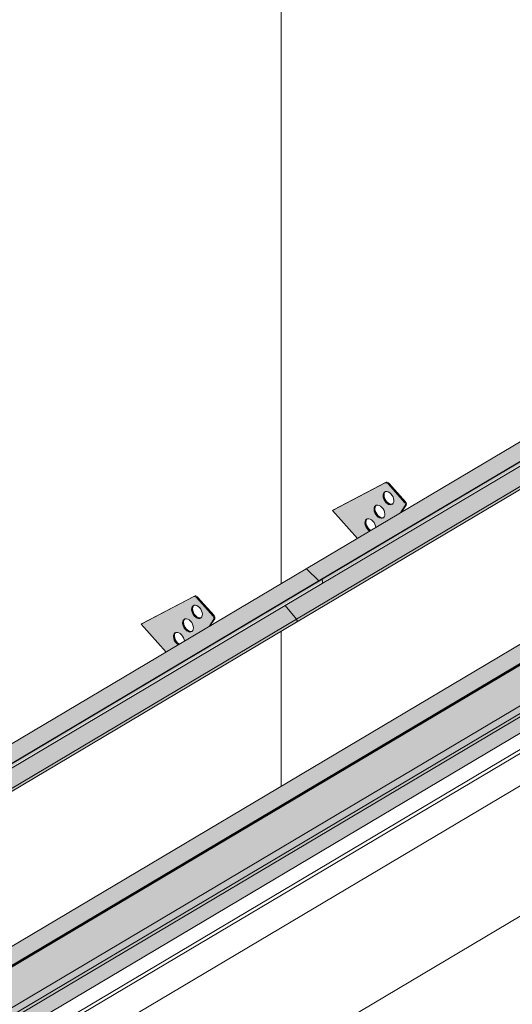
# Model space of a CAD drawing. Header units: centimetres. Extents: x 376 to 4434, y -323 to 48730.
# Tile 41 of 45: x 4045 to 4147, y 48153 to 48357. Entities that reach past the tile are written whole.
import ezdxf

# ---------------------------------------------------------------- set-up
doc = ezdxf.new("R2010")
doc.units = ezdxf.units.CM
for name, color, linetype, lineweight in [('A-GENM', 7, 'Continuous', 5), ('A-ROOF', 7, 'Continuous', 5), ('A-ROOF-OTLN', 7, 'Continuous', 5), ('A-ROOF-PATT', 7, 'Continuous', 50), ('A-WALL-PATT', 7, 'Continuous', 35)]:
    doc.layers.add(name, color=color, linetype=linetype, lineweight=lineweight)

# ---------------------------------------------------------------- blocks, each defined once
blk = doc.blocks.new('Construction_Roof-Accessories_Lindab_KOTEGL - Construction_Roof-Accessories_Lindab_KOTEGL-V14-_3D_ Kopia 1')
at = {"layer": 'A-GENM', "true_color": 0x383e42}
h = blk.add_hatch(color=250, dxfattribs=at)
h.paths.add_polyline_path([(-6634.87, 48226.35), (-6632.42, 48227.91), (-6632.93, 48228.46), (-6633.24, 48229.16), (-6633.24, 48229.88), (-6632.99, 48230.29), (-6632.49, 48230.41), (-6631.91, 48230.16), (-6631.39, 48229.59), (-6631.07, 48228.76), (-6630.97, 48228.66), (-6625.88, 48231.68), (-6624.95, 48233.24), (-6625.06, 48233.77), (-6628.49, 48237.61), (-6629.1, 48237.82), (-6640.01, 48232.1), (-6637.24, 48229)])
h.paths.add_polyline_path([(-6629.96, 48230.48), (-6630.55, 48230.73), (-6631.11, 48231.38), (-6631.39, 48232.13), (-6631.39, 48232.65), (-6631.09, 48233.12), (-6630.62, 48233.23), (-6630.04, 48232.98), (-6629.52, 48232.43), (-6629.2, 48231.58), (-6629.2, 48231.06), (-6629.47, 48230.6), (-6629.88, 48230.49)])
h.paths.add_polyline_path([(-6628.09, 48233.3), (-6628.67, 48233.54), (-6629.18, 48234.09), (-6629.51, 48234.94), (-6629.51, 48235.47), (-6629.24, 48235.92), (-6628.75, 48236.04), (-6628.16, 48235.8), (-6627.65, 48235.25), (-6627.32, 48234.4), (-6627.34, 48233.82), (-6627.6, 48233.42), (-6627.82, 48233.31)])
for points in [[(-6625.06, 48233.77), (-6624.86, 48233.88), (-6628.29, 48237.73), (-6628.49, 48237.61), (-6625.34, 48234.08)], [(-6628.95, 48233.79), (-6628.8, 48233.97), (-6629.18, 48234.59), (-6629.34, 48235.27), (-6629.41, 48235.53), (-6629.51, 48235.47), (-6629.49, 48234.8), (-6629.1, 48233.98), (-6628.95, 48233.8)], [(-6628.38, 48233.38), (-6628.27, 48233.54), (-6628.75, 48233.91), (-6628.95, 48233.79), (-6628.47, 48233.43)], [(-6630.82, 48230.97), (-6630.68, 48231.16), (-6631.06, 48231.78), (-6631.22, 48232.45), (-6631.28, 48232.71), (-6631.39, 48232.65), (-6631.37, 48231.98), (-6631.05, 48231.26), (-6630.86, 48231.02)], [(-6625.88, 48231.68), (-6625.68, 48231.79), (-6624.92, 48233.12)], [(-6632.69, 48228.15), (-6632.49, 48228.27), (-6632.95, 48229), (-6633.09, 48229.63), (-6633.16, 48229.89), (-6633.26, 48229.83), (-6633.24, 48229.16), (-6632.92, 48228.44), (-6632.73, 48228.2)], [(-6630.25, 48230.56), (-6630.11, 48230.71), (-6630.62, 48231.09), (-6630.82, 48230.97), (-6630.33, 48230.6)], [(-6632.33, 48227.86), (-6632.22, 48228.03), (-6632.49, 48228.27), (-6632.69, 48228.15), (-6632.42, 48227.91)]]:
    blk.add_hatch(color=250, dxfattribs=at).paths.add_polyline_path(points)
at = {"layer": 'A-GENM', "color": 250, "true_color": 0x2a2a2a}
for p, q in [((-6629.1, 48237.82), (-6640.01, 48232.1)), ((-6639.81, 48232.22), (-6628.9, 48237.94)), ((-6625.06, 48233.77), (-6628.49, 48237.61)), ((-6628.29, 48237.73), (-6624.86, 48233.88)), ((-6639.81, 48232.22), (-6640.01, 48232.1)), ((-6640.01, 48232.1), (-6634.83, 48226.3)), ((-6625.91, 48231.63), (-6624.92, 48233.12)), ((-6624.73, 48233.24), (-6625.72, 48231.75))]:
    blk.add_line(p, q, dxfattribs=at)
for points in [[(-6628.49, 48237.61, 0), (-6628.61, 48237.72, 0), (-6628.74, 48237.8, 0), (-6628.87, 48237.85, 0), (-6628.99, 48237.86, 0), (-6629.1, 48237.82, 0)], [(-6628.9, 48237.94, 0), (-6628.79, 48237.97, 0), (-6628.67, 48237.97, 0), (-6628.54, 48237.92, 0), (-6628.41, 48237.84, 0), (-6628.29, 48237.73, 0)], [(-6628.95, 48233.79, 0), (-6629.18, 48234.09, 0), (-6629.37, 48234.44, 0), (-6629.49, 48234.8, 0), (-6629.54, 48235.15, 0), (-6629.51, 48235.47, 0), (-6629.41, 48235.73, 0), (-6629.24, 48235.92, 0), (-6629.01, 48236.03, 0), (-6628.75, 48236.04, 0), (-6628.46, 48235.97, 0), (-6628.16, 48235.8, 0), (-6627.89, 48235.55, 0)], [(-6629.08, 48236.01, 0), (-6629.21, 48235.85, 0), (-6629.31, 48235.58, 0), (-6629.34, 48235.27, 0), (-6629.29, 48234.91, 0), (-6629.17, 48234.55, 0), (-6628.99, 48234.21, 0), (-6628.75, 48233.91, 0)], [(-6627.89, 48235.55, 0), (-6627.65, 48235.25, 0), (-6627.46, 48234.9, 0), (-6627.34, 48234.55, 0), (-6627.29, 48234.19, 0), (-6627.32, 48233.88, 0), (-6627.43, 48233.61, 0), (-6627.6, 48233.42, 0), (-6627.82, 48233.31, 0), (-6628.09, 48233.3, 0), (-6628.38, 48233.38, 0), (-6628.67, 48233.54, 0), (-6628.95, 48233.79, 0)], [(-6628.75, 48233.91, 0), (-6628.47, 48233.66, 0), (-6628.18, 48233.49, 0), (-6627.89, 48233.42, 0), (-6627.62, 48233.43, 0)], [(-6624.92, 48233.12, 0), (-6624.89, 48233.21, 0), (-6624.87, 48233.31, 0), (-6624.89, 48233.43, 0), (-6624.92, 48233.55, 0), (-6624.98, 48233.66, 0), (-6625.06, 48233.77, 0)], [(-6624.86, 48233.88, 0), (-6624.79, 48233.78, 0), (-6624.73, 48233.66, 0), (-6624.69, 48233.54, 0), (-6624.68, 48233.43, 0), (-6624.69, 48233.32, 0), (-6624.73, 48233.24, 0)], [(-6630.82, 48230.97, 0), (-6631.06, 48231.28, 0), (-6631.25, 48231.62, 0), (-6631.37, 48231.98, 0), (-6631.41, 48232.33, 0), (-6631.39, 48232.65, 0), (-6631.28, 48232.92, 0), (-6631.11, 48233.11, 0), (-6630.89, 48233.21, 0), (-6630.62, 48233.23, 0), (-6630.33, 48233.15, 0), (-6630.04, 48232.98, 0), (-6629.76, 48232.74, 0)], [(-6630.96, 48233.19, 0), (-6631.08, 48233.03, 0), (-6631.19, 48232.77, 0), (-6631.22, 48232.45, 0), (-6631.17, 48232.1, 0), (-6631.05, 48231.74, 0), (-6630.86, 48231.4, 0), (-6630.62, 48231.09, 0)], [(-6629.76, 48232.74, 0), (-6629.52, 48232.43, 0), (-6629.34, 48232.09, 0), (-6629.22, 48231.73, 0), (-6629.17, 48231.38, 0), (-6629.2, 48231.06, 0), (-6629.3, 48230.79, 0), (-6629.47, 48230.6, 0), (-6629.7, 48230.5, 0), (-6629.96, 48230.48, 0), (-6630.25, 48230.56, 0), (-6630.55, 48230.73, 0), (-6630.82, 48230.97, 0)], [(-6632.69, 48228.15, 0), (-6632.93, 48228.46, 0), (-6633.12, 48228.8, 0), (-6633.24, 48229.16, 0), (-6633.29, 48229.51, 0), (-6633.26, 48229.83, 0), (-6633.16, 48230.1, 0), (-6632.99, 48230.29, 0), (-6632.76, 48230.39, 0), (-6632.49, 48230.41, 0), (-6632.2, 48230.33, 0), (-6631.91, 48230.16, 0), (-6631.64, 48229.92, 0)], [(-6632.83, 48230.37, 0), (-6632.96, 48230.21, 0), (-6633.06, 48229.95, 0), (-6633.09, 48229.63, 0), (-6633.04, 48229.28, 0), (-6632.92, 48228.92, 0), (-6632.73, 48228.58, 0), (-6632.49, 48228.27, 0)], [(-6631.64, 48229.92, 0), (-6631.4, 48229.61, 0), (-6631.21, 48229.27, 0), (-6631.09, 48228.91, 0), (-6631.04, 48228.59, 0)], [(-6630.62, 48231.09, 0), (-6630.35, 48230.85, 0), (-6630.05, 48230.68, 0), (-6629.77, 48230.6, 0), (-6629.5, 48230.61, 0)], [(-6632.3, 48227.83, 0), (-6632.42, 48227.91, 0), (-6632.69, 48228.15, 0)], [(-6632.49, 48228.27, 0), (-6632.22, 48228.03, 0), (-6632.1, 48227.95, 0)]]:
    blk.add_polyline3d(points, dxfattribs=at)
blk = doc.blocks.new('Construction_Roof-Accessories_Lindab_SNO_KOTEGL - Construction_Roof-Accessories_Lindab_SNO-V15-_3D_ Kopia 1')
at = {"layer": 'A-GENM', "true_color": 0x383e42}
for points in [[(-6722.37, 48170.36), (-6603.15, 48241.08), (-6605.59, 48243.53), (-6724.81, 48172.81), (-6722.71, 48170.69)], [(-6721.58, 48170.08), (-6602.37, 48240.91), (-6602.46, 48241.42), (-6721.68, 48170.69), (-6721.59, 48170.18)], [(-6721.66, 48169.79), (-6602.35, 48240.66), (-6602.35, 48240.8), (-6721.57, 48169.96), (-6721.61, 48169.84)], [(-6726.99, 48162.39), (-6607.77, 48233.12), (-6610.08, 48235.98), (-6729.3, 48165.26), (-6727.44, 48162.95)], [(-6726.95, 48161.83), (-6607.64, 48232.7), (-6607.71, 48233.03), (-6607.79, 48233.11), (-6726.93, 48162.31), (-6726.88, 48161.92), (-6726.93, 48161.84)], [(-6724.81, 48172.81), (-6633.54, 48227.14), (-6724.85, 48172.85), (-6724.84, 48172.84)]]:
    blk.add_hatch(color=250, dxfattribs=at).paths.add_polyline_path(points)
at = {"layer": 'A-GENM', "color": 250, "true_color": 0x2a2a2a}
for p, q in [((-6605.79, 48243.59), (-6725.01, 48172.87)), ((-6605.59, 48243.53), (-6603.15, 48241.08)), ((-6721.77, 48170.71), (-6602.55, 48241.44)), ((-6721.68, 48170.69), (-6602.46, 48241.42)), ((-6721.67, 48169.78), (-6602.45, 48240.51)), ((-6602.55, 48241.44), (-6602.46, 48241.42)), ((-6602.46, 48241.42), (-6602.35, 48240.8)), ((-6610.09, 48236), (-6607.77, 48233.12)), ((-6726.99, 48162.39), (-6607.77, 48233.12)), ((-6726.96, 48161.82), (-6607.74, 48232.55)), ((-6722.37, 48170.36), (-6724.81, 48172.81)), ((-6721.68, 48170.69), (-6721.77, 48170.71)), ((-6721.58, 48170.08), (-6721.68, 48170.69)), ((-6726.99, 48162.39), (-6729.31, 48165.27))]:
    blk.add_line(p, q, dxfattribs=at)
for points in [[(-6605.8, 48243.59, 0), (-6605.76, 48243.61, 0), (-6605.72, 48243.61, 0), (-6605.68, 48243.6, 0), (-6605.63, 48243.57, 0), (-6605.59, 48243.53, 0)], [(-6602.35, 48240.8, 0), (-6602.35, 48240.71, 0), (-6602.36, 48240.63, 0), (-6602.39, 48240.56, 0), (-6602.44, 48240.51, 0), (-6602.45, 48240.51, 0)], [(-6607.77, 48233.12, 0), (-6607.71, 48233.03, 0), (-6607.67, 48232.94, 0), (-6607.64, 48232.84, 0), (-6607.64, 48232.75, 0), (-6607.65, 48232.67, 0), (-6607.68, 48232.6, 0), (-6607.73, 48232.55, 0), (-6607.74, 48232.55, 0)], [(-6724.81, 48172.81, 0), (-6724.85, 48172.85, 0), (-6724.9, 48172.87, 0), (-6724.94, 48172.89, 0), (-6724.99, 48172.88, 0), (-6725.02, 48172.87, 0)], [(-6721.67, 48169.78, 0), (-6721.66, 48169.79, 0), (-6721.61, 48169.84, 0), (-6721.58, 48169.91, 0), (-6721.57, 48169.99, 0), (-6721.58, 48170.08, 0)], [(-6726.96, 48161.82, 0), (-6726.95, 48161.83, 0), (-6726.9, 48161.88, 0), (-6726.87, 48161.95, 0), (-6726.86, 48162.03, 0), (-6726.87, 48162.12, 0), (-6726.89, 48162.22, 0), (-6726.93, 48162.31, 0), (-6726.99, 48162.39, 0)]]:
    blk.add_polyline3d(points, dxfattribs=at)
blk = doc.blocks.new('Construction_Roof-Accessories_Lindab_KOTEGL - Construction_Roof-Accessories_Lindab_KOTEGL-V16-_3D_ Kopia 1')
at = {"layer": 'A-GENM', "true_color": 0x383e42}
h = blk.add_hatch(color=250, dxfattribs=at)
h.paths.add_polyline_path([(-6595.13, 48249.92), (-6592.68, 48251.48), (-6593.24, 48252.13), (-6593.5, 48252.74), (-6593.49, 48253.47), (-6593.24, 48253.86), (-6592.75, 48253.98), (-6592.17, 48253.74), (-6591.66, 48253.19), (-6591.33, 48252.34), (-6591.23, 48252.23), (-6586.14, 48255.25), (-6585.21, 48256.81), (-6585.32, 48257.34), (-6588.75, 48261.18), (-6589.36, 48261.4), (-6600.27, 48255.68), (-6597.64, 48252.74)])
h.paths.add_polyline_path([(-6590.22, 48254.06), (-6590.8, 48254.3), (-6591.37, 48254.95), (-6591.65, 48255.7), (-6591.65, 48256.23), (-6591.35, 48256.69), (-6590.88, 48256.8), (-6590.3, 48256.56), (-6589.78, 48256.01), (-6589.46, 48255.16), (-6589.46, 48254.63), (-6589.73, 48254.18), (-6590.14, 48254.06)])
h.paths.add_polyline_path([(-6588.35, 48256.87), (-6588.93, 48257.12), (-6589.48, 48257.73), (-6589.77, 48258.52), (-6589.77, 48259.04), (-6589.5, 48259.5), (-6589.01, 48259.62), (-6588.42, 48259.37), (-6587.91, 48258.82), (-6587.58, 48257.97), (-6587.6, 48257.4), (-6587.86, 48256.99), (-6588.08, 48256.89)])
for points in [[(-6585.32, 48257.34), (-6585.12, 48257.46), (-6588.55, 48261.3), (-6588.75, 48261.18), (-6585.71, 48257.78)], [(-6589.21, 48257.36), (-6589.06, 48257.55), (-6589.48, 48258.26), (-6589.6, 48258.84), (-6589.67, 48259.1), (-6589.77, 48259.04), (-6589.75, 48258.37), (-6589.36, 48257.56), (-6589.3, 48257.48)], [(-6591.08, 48254.55), (-6590.94, 48254.73), (-6591.32, 48255.35), (-6591.48, 48256.02), (-6591.54, 48256.29), (-6591.65, 48256.23), (-6591.63, 48255.56), (-6591.31, 48254.84), (-6591.12, 48254.6)], [(-6588.64, 48256.95), (-6588.53, 48257.12), (-6589.01, 48257.48), (-6589.18, 48257.34), (-6588.73, 48257)], [(-6590.51, 48254.14), (-6590.37, 48254.28), (-6590.88, 48254.66), (-6591.08, 48254.55), (-6590.59, 48254.18)], [(-6586.14, 48255.25), (-6585.94, 48255.37), (-6585.71, 48255.9)], [(-6592.95, 48251.73), (-6592.75, 48251.85), (-6593.19, 48252.53), (-6593.35, 48253.2), (-6593.42, 48253.47), (-6593.52, 48253.41), (-6593.5, 48252.74), (-6593.18, 48252.02), (-6592.99, 48251.78)], [(-6592.58, 48251.43), (-6592.48, 48251.6), (-6592.75, 48251.85), (-6592.95, 48251.73), (-6592.68, 48251.48)]]:
    blk.add_hatch(color=250, dxfattribs=at).paths.add_polyline_path(points)
at = {"layer": 'A-GENM', "color": 250, "true_color": 0x2a2a2a}
for p, q in [((-6589.36, 48261.4), (-6600.27, 48255.68)), ((-6600.07, 48255.79), (-6589.16, 48261.52)), ((-6585.32, 48257.34), (-6588.75, 48261.18)), ((-6588.55, 48261.3), (-6585.12, 48257.46)), ((-6586.18, 48255.19), (-6585.18, 48256.69)), ((-6584.99, 48256.81), (-6585.98, 48255.31)), ((-6600.07, 48255.79), (-6600.27, 48255.68)), ((-6600.27, 48255.68), (-6595.09, 48249.87))]:
    blk.add_line(p, q, dxfattribs=at)
for points in [[(-6588.75, 48261.18, 0), (-6588.87, 48261.29, 0), (-6589, 48261.38, 0), (-6589.13, 48261.42, 0), (-6589.25, 48261.43, 0), (-6589.36, 48261.4, 0)], [(-6589.16, 48261.52, 0), (-6589.05, 48261.55, 0), (-6588.93, 48261.54, 0), (-6588.8, 48261.49, 0), (-6588.67, 48261.41, 0), (-6588.55, 48261.3, 0)], [(-6589.21, 48257.36, 0), (-6589.44, 48257.67, 0), (-6589.63, 48258.01, 0), (-6589.75, 48258.37, 0), (-6589.8, 48258.72, 0), (-6589.77, 48259.04, 0), (-6589.67, 48259.31, 0), (-6589.5, 48259.5, 0), (-6589.27, 48259.6, 0), (-6589.01, 48259.62, 0), (-6588.72, 48259.54, 0), (-6588.42, 48259.37, 0), (-6588.15, 48259.13, 0)], [(-6589.42, 48259.49, 0), (-6589.47, 48259.42, 0), (-6589.57, 48259.16, 0), (-6589.6, 48258.84, 0), (-6589.55, 48258.49, 0), (-6589.43, 48258.13, 0), (-6589.25, 48257.78, 0), (-6589.01, 48257.48, 0)], [(-6588.15, 48259.13, 0), (-6587.91, 48258.82, 0), (-6587.72, 48258.48, 0), (-6587.6, 48258.12, 0), (-6587.55, 48257.77, 0), (-6587.58, 48257.45, 0), (-6587.69, 48257.18, 0), (-6587.86, 48256.99, 0), (-6588.08, 48256.89, 0), (-6588.35, 48256.87, 0), (-6588.64, 48256.95, 0), (-6588.93, 48257.12, 0), (-6589.21, 48257.36, 0)], [(-6591.08, 48254.55, 0), (-6591.32, 48254.85, 0), (-6591.5, 48255.2, 0), (-6591.63, 48255.56, 0), (-6591.67, 48255.91, 0), (-6591.65, 48256.23, 0), (-6591.54, 48256.49, 0), (-6591.37, 48256.68, 0), (-6591.15, 48256.79, 0), (-6590.88, 48256.8, 0), (-6590.59, 48256.72, 0), (-6590.3, 48256.56, 0), (-6590.02, 48256.31, 0)], [(-6591.22, 48256.77, 0), (-6591.34, 48256.61, 0), (-6591.45, 48256.34, 0), (-6591.48, 48256.02, 0), (-6591.43, 48255.67, 0), (-6591.31, 48255.31, 0), (-6591.12, 48254.97, 0), (-6590.88, 48254.66, 0)], [(-6590.02, 48256.31, 0), (-6589.78, 48256.01, 0), (-6589.6, 48255.66, 0), (-6589.48, 48255.3, 0), (-6589.43, 48254.95, 0), (-6589.46, 48254.63, 0), (-6589.56, 48254.37, 0), (-6589.73, 48254.18, 0), (-6589.96, 48254.07, 0), (-6590.22, 48254.06, 0), (-6590.51, 48254.14, 0), (-6590.8, 48254.3, 0), (-6591.08, 48254.55, 0)], [(-6589.01, 48257.48, 0), (-6588.73, 48257.24, 0), (-6588.44, 48257.07, 0), (-6588.15, 48256.99, 0), (-6587.88, 48257, 0)], [(-6585.18, 48256.69, 0), (-6585.15, 48256.78, 0), (-6585.13, 48256.88, 0), (-6585.15, 48257, 0), (-6585.18, 48257.12, 0), (-6585.24, 48257.24, 0), (-6585.32, 48257.34, 0)], [(-6585.12, 48257.46, 0), (-6585.04, 48257.35, 0), (-6584.99, 48257.24, 0), (-6584.95, 48257.12, 0), (-6584.94, 48257, 0), (-6584.95, 48256.9, 0), (-6584.99, 48256.81, 0)], [(-6592.95, 48251.73, 0), (-6593.19, 48252.03, 0), (-6593.38, 48252.38, 0), (-6593.5, 48252.74, 0), (-6593.55, 48253.09, 0), (-6593.52, 48253.41, 0), (-6593.42, 48253.67, 0), (-6593.24, 48253.86, 0), (-6593.02, 48253.97, 0), (-6592.75, 48253.98, 0), (-6592.46, 48253.9, 0), (-6592.17, 48253.74, 0), (-6591.9, 48253.49, 0)], [(-6593.09, 48253.95, 0), (-6593.22, 48253.79, 0), (-6593.32, 48253.52, 0), (-6593.35, 48253.2, 0), (-6593.3, 48252.85, 0), (-6593.18, 48252.49, 0), (-6592.99, 48252.15, 0), (-6592.75, 48251.85, 0)], [(-6590.88, 48254.66, 0), (-6590.61, 48254.42, 0), (-6590.31, 48254.25, 0), (-6590.02, 48254.17, 0), (-6589.76, 48254.19, 0)], [(-6592.75, 48251.85, 0), (-6592.48, 48251.6, 0), (-6592.36, 48251.52, 0)], [(-6591.9, 48253.49, 0), (-6591.66, 48253.19, 0), (-6591.47, 48252.84, 0), (-6591.35, 48252.48, 0), (-6591.3, 48252.16, 0)], [(-6592.56, 48251.4, 0), (-6592.68, 48251.48, 0), (-6592.95, 48251.73, 0)]]:
    blk.add_polyline3d(points, dxfattribs=at)
blk = doc.blocks.new('Construction_Roof-Accessories_Lindab_SNO_KOTEGL - Construction_Roof-Accessories_Lindab_SNO-V18-_3D_ Kopia 1')
at = {"layer": 'A-GENM', "true_color": 0x383e42}
for points in [[(-6603.15, 48241.08), (-6483.93, 48311.8), (-6486.37, 48314.26), (-6605.59, 48243.53), (-6603.49, 48241.42)], [(-6602.35, 48240.8), (-6483.15, 48311.63), (-6483.24, 48312.14), (-6602.46, 48241.42), (-6602.37, 48240.91)], [(-6602.44, 48240.51), (-6483.13, 48311.38), (-6483.13, 48311.52), (-6602.35, 48240.68), (-6602.39, 48240.56)], [(-6607.77, 48233.12), (-6488.55, 48303.84), (-6490.86, 48306.7), (-6610.08, 48235.98), (-6608.55, 48234.08)], [(-6607.73, 48232.55), (-6488.42, 48303.42), (-6488.49, 48303.75), (-6488.57, 48303.83), (-6607.71, 48233.03), (-6607.66, 48232.65), (-6607.71, 48232.57)], [(-6605.59, 48243.53), (-6510.57, 48300.08), (-6605.63, 48243.57), (-6605.62, 48243.56)]]:
    blk.add_hatch(color=250, dxfattribs=at).paths.add_polyline_path(points)
at = {"layer": 'A-GENM', "color": 250, "true_color": 0x2a2a2a}
for p, q in [((-6486.57, 48314.32), (-6605.79, 48243.59)), ((-6486.37, 48314.26), (-6483.93, 48311.8)), ((-6602.55, 48241.44), (-6483.33, 48312.16)), ((-6602.46, 48241.42), (-6483.24, 48312.14)), ((-6602.45, 48240.51), (-6483.23, 48311.23)), ((-6483.33, 48312.16), (-6483.24, 48312.14)), ((-6483.24, 48312.14), (-6483.13, 48311.52)), ((-6490.87, 48306.72), (-6488.55, 48303.84)), ((-6607.77, 48233.12), (-6488.55, 48303.84)), ((-6607.74, 48232.55), (-6488.52, 48303.27)), ((-6603.15, 48241.08), (-6605.59, 48243.53)), ((-6602.46, 48241.42), (-6602.55, 48241.44)), ((-6602.35, 48240.8), (-6602.46, 48241.42)), ((-6607.77, 48233.12), (-6610.09, 48236))]:
    blk.add_line(p, q, dxfattribs=at)
for points in [[(-6486.58, 48314.31, 0), (-6486.54, 48314.33, 0), (-6486.5, 48314.33, 0), (-6486.46, 48314.32, 0), (-6486.41, 48314.29, 0), (-6486.37, 48314.26, 0)], [(-6483.13, 48311.52, 0), (-6483.13, 48311.43, 0), (-6483.14, 48311.35, 0), (-6483.17, 48311.28, 0), (-6483.22, 48311.23, 0), (-6483.23, 48311.23, 0)], [(-6488.55, 48303.84, 0), (-6488.49, 48303.75, 0), (-6488.45, 48303.66, 0), (-6488.42, 48303.56, 0), (-6488.42, 48303.47, 0), (-6488.43, 48303.39, 0), (-6488.46, 48303.32, 0), (-6488.5, 48303.28, 0), (-6488.52, 48303.27, 0)], [(-6605.59, 48243.53, 0), (-6605.63, 48243.57, 0), (-6605.68, 48243.6, 0), (-6605.72, 48243.61, 0), (-6605.76, 48243.61, 0), (-6605.8, 48243.59, 0)], [(-6602.45, 48240.51, 0), (-6602.44, 48240.51, 0), (-6602.39, 48240.56, 0), (-6602.36, 48240.63, 0), (-6602.35, 48240.71, 0), (-6602.35, 48240.8, 0)], [(-6607.74, 48232.55, 0), (-6607.73, 48232.55, 0), (-6607.68, 48232.6, 0), (-6607.65, 48232.67, 0), (-6607.64, 48232.75, 0), (-6607.64, 48232.84, 0), (-6607.67, 48232.94, 0), (-6607.71, 48233.03, 0), (-6607.77, 48233.12, 0)]]:
    blk.add_polyline3d(points, dxfattribs=at)

msp = doc.modelspace()

# ---------------------------------------------------------------- hatches: boundary and pattern name
at = {"layer": 'A-ROOF-OTLN', "true_color": 0x383e42}
h = msp.add_hatch(color=250, dxfattribs=at)
h.paths.add_polyline_path([(3629.69, 47915.77), (4357.83, 48347.76), (4357.77, 48347.83), (3629.54, 47915.84)])
h.paths.add_polyline_path([(4359.05, 48348.43), (4363.41, 48351.06), (4363.23, 48351.07), (4358.91, 48348.51)])
h.paths.add_polyline_path([(4365.45, 48352.23), (4380.8, 48361.34), (4380.65, 48361.41), (4365.28, 48352.29), (4365.44, 48352.23)])
h = msp.add_hatch(color=250, dxfattribs=at)
h.paths.add_polyline_path([(3634.3, 47908.5), (3635.18, 47908.62), (3635.96, 47909.13), (3636.41, 47909.82), (3636.65, 47910.67), (3636.75, 47911.23), (3636.87, 47911.28), (3636.97, 47911.42), (3637.1, 47911.63), (3637.1, 47911.73), (3649.44, 47919.16), (3648.91, 47920.02), (3648.67, 47921.68), (3648.78, 47924.16), (3649.37, 47924.92), (3650.07, 47925.42), (3651.02, 47925.83), (3652.48, 47926.14), (3653.37, 47926.23), (3655.38, 47926.05), (3656.53, 47925.74), (3657.11, 47925.5), (3657.89, 47925.01), (3658.54, 47924.45), (4360.42, 48340.91), (4360.34, 48340.95), (4359.26, 48341.71), (4358.4, 48343.04), (4357.95, 48344.67), (4357.81, 48345.86), (4357.83, 48347.71), (3629.69, 47915.77), (3629.54, 47914.48), (3629.57, 47913.82), (3629.85, 47912.7), (3630.35, 47911.58), (3631.03, 47910.55), (3631.88, 47909.66), (3632.96, 47908.92), (3633.43, 47908.69), (3633.94, 47908.58)])
h.paths.add_polyline_path([(3652.97, 47921.14), (3655.63, 47922.83), (3652.14, 47924.21), (3651.53, 47924.27), (3651.01, 47924.45), (3650, 47924.16), (3649.37, 47923.47), (3649.14, 47922.78), (3649.76, 47922.17), (3650.71, 47921.65), (3652.04, 47921.27), (3652.93, 47921.14)])
h.paths.add_polyline_path([(4367.56, 48345.04), (4383.66, 48354.7), (4382.47, 48355.75), (4382.04, 48356.24), (4381.4, 48357.24), (4380.8, 48358.88), (4380.68, 48359.4), (4380.68, 48360.68), (4380.68, 48361.26), (4365.45, 48352.23), (4366.22, 48351.87), (4367, 48351.28), (4367.36, 48350.81), (4367.56, 48350.26), (4367.56, 48345.15)])
h.paths.add_polyline_path([(4362.87, 48347.59), (4363.91, 48347.72), (4363.53, 48348.51), (4363.28, 48349.1), (4363.2, 48350.1), (4363.41, 48351.01), (4359.05, 48348.43), (4359.81, 48348.07), (4361.04, 48347.74), (4362.15, 48347.62), (4362.83, 48347.6)])
msp.add_hatch(color=250, dxfattribs=at).paths.add_polyline_path([(3637.6, 47910.41), (4388.85, 48356.18), (4388.8, 48356.65), (4388.48, 48357.07), (4388.08, 48357.2), (4387.4, 48356.81), (3637.1, 47911.63), (3637.49, 47911.39), (3637.74, 47910.92), (3637.68, 47910.49), (3637.64, 47910.45)])
h = msp.add_hatch(color=250, dxfattribs=at)
h.paths.add_polyline_path([(3635.88, 47908.76), (3653.35, 47919.12), (3654.32, 47919.99), (3654.55, 47920.46), (3637.74, 47910.61), (3637.68, 47910.69), (3637.33, 47910.54), (3637.33, 47910.63), (3637.74, 47910.92), (3637.46, 47911.42), (3637.33, 47911.45), (3636.86, 47911.17), (3636.59, 47909.81), (3636.21, 47909.13), (3636.03, 47908.92)])
h.paths.add_polyline_path([(3656.36, 47921.54), (3657.41, 47922.06), (3657.14, 47922), (3656.43, 47921.58)])
h.paths.add_polyline_path([(3658.65, 47922.27), (4387.13, 48354.48), (4387.53, 48354.93), (4387.71, 48355.38), (3658.6, 47922.87), (3658.65, 47922.38)])
at = {"layer": 'A-ROOF-PATT', "lineweight": 5}
h = msp.add_hatch(dxfattribs=at)
h.set_pattern_fill('FP_22', color=256, style=0, pattern_type=2)
h.set_pattern_definition([(90, (-7583.53, 41453.13), (-111.262, 27.33), [])])
h.paths.add_polyline_path([(3628.93, 47919.62), (4373.35, 48361.34), (4062.65, 48709.25), (3318.16, 48267.62), (3625.62, 47923.33)])
h.paths.add_polyline_path([(3625.41, 47949.66), (3625.41, 47949.8), (3625.25, 47949.74), (3624.77, 47949.79), (3625.3, 47950.18), (3622.73, 47953.55), (3622.77, 47953.84), (3627.39, 47960.59), (3627.55, 47960.83), (3638.01, 47967.03), (3632.87, 47972.79), (3634.76, 47973.79), (3643.86, 47978.48), (3644.42, 47978.32), (3644.58, 47978.41), (3647.95, 47974.53), (3647.81, 47974.45), (3647.95, 47973.81), (3648.07, 47973.8), (3647.19, 47972.48), (3717.49, 48014.18), (3712.35, 48019.94), (3714.42, 48021.03), (3723.34, 48025.63), (3723.9, 48025.46), (3724.06, 48025.56), (3727.43, 48021.68), (3727.3, 48021.6), (3727.43, 48020.95), (3727.55, 48020.95), (3726.67, 48019.63), (3757.23, 48037.75), (3752.09, 48043.51), (3753.98, 48044.52), (3763.08, 48049.2), (3763.64, 48049.04), (3763.8, 48049.13), (3767.17, 48045.25), (3767.04, 48045.17), (3767.17, 48044.53), (3767.29, 48044.52), (3766.41, 48043.2), (3836.71, 48084.9), (3831.57, 48090.66), (3833.46, 48091.66), (3842.57, 48096.35), (3843.12, 48096.19), (3843.28, 48096.28), (3846.65, 48092.4), (3846.52, 48092.32), (3846.65, 48091.68), (3846.77, 48091.67), (3845.89, 48090.35), (3876.45, 48108.48), (3871.31, 48114.23), (3873.2, 48115.24), (3882.31, 48119.92), (3882.86, 48119.76), (3883.02, 48119.86), (3886.39, 48115.98), (3886.26, 48115.9), (3886.39, 48115.25), (3886.51, 48115.24), (3885.63, 48113.92), (3955.93, 48155.62), (3950.79, 48161.38), (3952.68, 48162.39), (3961.79, 48167.07), (3962.34, 48166.91), (3962.5, 48167), (3965.87, 48163.12), (3965.76, 48162.95), (3965.87, 48162.4), (3965.99, 48162.39), (3965.11, 48161.07), (3995.67, 48179.2), (3990.53, 48184.95), (3992.42, 48185.96), (4001.53, 48190.64), (4002.08, 48190.48), (4002.24, 48190.58), (4005.61, 48186.7), (4005.48, 48186.62), (4005.61, 48185.97), (4005.73, 48185.96), (4004.85, 48184.65), (4075.15, 48226.35), (4070.01, 48232.1), (4071.9, 48233.11), (4081.01, 48237.79), (4081.56, 48237.63), (4081.73, 48237.73), (4085.09, 48233.85), (4084.96, 48233.77), (4085.09, 48233.12), (4085.21, 48233.11), (4084.33, 48231.79), (4114.89, 48249.92), (4109.75, 48255.68), (4111.64, 48256.68), (4120.75, 48261.37), (4121.3, 48261.2), (4121.47, 48261.3), (4124.83, 48257.42), (4124.7, 48257.34), (4124.83, 48256.69), (4124.95, 48256.69), (4124.3, 48255.51), (4194.37, 48297.07), (4189.23, 48302.82), (4191.12, 48303.83), (4200.23, 48308.51), (4200.78, 48308.35), (4200.95, 48308.45), (4204.32, 48304.57), (4204.18, 48304.49), (4204.32, 48303.84), (4204.43, 48303.84), (4203.55, 48302.52), (4234.11, 48320.64), (4228.97, 48326.4), (4230.86, 48327.4), (4239.97, 48332.09), (4240.52, 48331.93), (4240.69, 48332.02), (4244.06, 48328.14), (4243.92, 48328.06), (4244.06, 48327.42), (4244.17, 48327.41), (4243.29, 48326.09), (4313.59, 48367.79), (4308.45, 48373.55), (4310.34, 48374.55), (4319.45, 48379.24), (4320, 48379.07), (4320.17, 48379.17), (4323.54, 48375.29), (4323.4, 48375.21), (4323.54, 48374.56), (4323.65, 48374.56), (4322.78, 48373.24), (4342.83, 48385.02), (4342.91, 48384.94), (4345.31, 48382.52), (4346, 48382.86), (4346.07, 48382.01), (4345.7, 48381.77), (4338.38, 48377.42), (4340.82, 48374.29), (4340.73, 48374), (3625.46, 47949.69)])
h.paths.add_polyline_path([(3640.75, 47968.66), (3641.83, 47969.3), (3641.67, 47969.95), (3641.13, 47970.7), (3640.67, 47971.02), (3640.12, 47971.08), (3639.72, 47970.78), (3639.76, 47970.6), (3639.82, 47970.63), (3639.86, 47969.89), (3640.18, 47969.21), (3640.66, 47968.71)])
h.paths.add_polyline_path([(3642.91, 47971.17), (3643.41, 47971.29), (3643.68, 47971.74), (3643.66, 47972.41), (3643.35, 47973.12), (3642.76, 47973.71), (3642.26, 47973.91), (3641.76, 47973.79), (3641.49, 47973.34), (3641.69, 47973.45), (3641.71, 47972.78), (3642.06, 47972.03), (3642.62, 47971.48), (3642.74, 47971.31), (3642.7, 47971.22), (3642.86, 47971.18)])
h.paths.add_polyline_path([(3644.79, 47973.98), (3645.28, 47974.1), (3645.55, 47974.56), (3645.53, 47975.23), (3645.23, 47975.93), (3644.71, 47976.48), (3644.13, 47976.73), (3643.64, 47976.61), (3643.36, 47976.15), (3643.55, 47976.15), (3643.58, 47975.6), (3643.95, 47974.82), (3644.5, 47974.29), (3644.7, 47974.18), (3644.5, 47974.06), (3644.73, 47974)])
h.paths.add_polyline_path([(3720.23, 48015.81), (3721.31, 48016.45), (3721.11, 48017.17), (3720.61, 48017.85), (3720.15, 48018.16), (3719.6, 48018.23), (3719.2, 48017.93), (3719.24, 48017.75), (3719.3, 48017.78), (3719.32, 48017.11), (3719.66, 48016.36), (3720.14, 48015.86)])
h.paths.add_polyline_path([(3722.39, 48018.32), (3722.89, 48018.44), (3723.16, 48018.89), (3723.14, 48019.56), (3722.83, 48020.27), (3722.32, 48020.82), (3721.74, 48021.06), (3721.24, 48020.94), (3720.97, 48020.48), (3721.17, 48020.6), (3721.19, 48019.93), (3721.54, 48019.18), (3722.1, 48018.63), (3722.22, 48018.46), (3722.18, 48018.37), (3722.34, 48018.33)])
h.paths.add_polyline_path([(3724.27, 48021.13), (3724.76, 48021.25), (3725.03, 48021.71), (3725.01, 48022.38), (3724.71, 48023.08), (3724.19, 48023.63), (3723.61, 48023.88), (3723.12, 48023.76), (3722.84, 48023.3), (3723.03, 48023.3), (3723.06, 48022.75), (3723.46, 48021.94), (3723.98, 48021.44), (3724.18, 48021.33), (3723.98, 48021.21), (3724.22, 48021.14)])
h.paths.add_polyline_path([(3759.97, 48039.38), (3761.05, 48040.02), (3760.89, 48040.68), (3760.35, 48041.43), (3759.89, 48041.74), (3759.34, 48041.8), (3758.94, 48041.5), (3758.98, 48041.32), (3759.04, 48041.36), (3759.06, 48040.69), (3759.41, 48039.93), (3759.88, 48039.43)])
h.paths.add_polyline_path([(3762.13, 48041.89), (3762.63, 48042.01), (3762.9, 48042.47), (3762.88, 48043.14), (3762.57, 48043.84), (3761.98, 48044.43), (3761.48, 48044.64), (3760.98, 48044.52), (3760.71, 48044.06), (3760.91, 48044.18), (3760.93, 48043.51), (3761.28, 48042.75), (3761.84, 48042.2), (3761.96, 48042.04), (3761.92, 48041.95), (3762.08, 48041.9)])
h.paths.add_polyline_path([(3764.01, 48044.7), (3764.5, 48044.83), (3764.77, 48045.28), (3764.75, 48045.95), (3764.45, 48046.66), (3763.93, 48047.21), (3763.35, 48047.45), (3762.86, 48047.33), (3762.58, 48046.87), (3762.77, 48046.87), (3762.8, 48046.32), (3763.15, 48045.57), (3763.72, 48045.02), (3763.92, 48044.9), (3763.72, 48044.78), (3763.96, 48044.72)])
h.paths.add_polyline_path([(3839.45, 48086.53), (3840.53, 48087.17), (3840.33, 48087.89), (3839.83, 48088.57), (3839.38, 48088.89), (3838.82, 48088.95), (3838.42, 48088.65), (3838.46, 48088.47), (3838.52, 48088.5), (3838.54, 48087.83), (3838.89, 48087.08), (3839.36, 48086.58)])
h.paths.add_polyline_path([(3841.61, 48089.04), (3842.11, 48089.16), (3842.38, 48089.62), (3842.36, 48090.29), (3842.05, 48090.99), (3841.54, 48091.54), (3840.96, 48091.78), (3840.46, 48091.66), (3840.19, 48091.21), (3840.39, 48091.32), (3840.41, 48090.65), (3840.8, 48089.85), (3841.32, 48089.35), (3841.44, 48089.18), (3841.4, 48089.09), (3841.56, 48089.05)])
h.paths.add_polyline_path([(3843.49, 48091.85), (3843.98, 48091.97), (3844.25, 48092.43), (3844.21, 48093.16), (3843.93, 48093.8), (3843.41, 48094.35), (3842.83, 48094.6), (3842.34, 48094.48), (3842.07, 48094.02), (3842.25, 48094.02), (3842.28, 48093.47), (3842.68, 48092.66), (3843.2, 48092.16), (3843.4, 48092.05), (3843.2, 48091.93), (3843.44, 48091.87)])
h.paths.add_polyline_path([(3879.19, 48110.1), (3880.27, 48110.74), (3880.11, 48111.4), (3879.57, 48112.15), (3879.12, 48112.46), (3878.56, 48112.52), (3878.16, 48112.23), (3878.2, 48112.04), (3878.26, 48112.08), (3878.28, 48111.41), (3878.63, 48110.65), (3879.1, 48110.16)])
h.paths.add_polyline_path([(3881.35, 48112.61), (3881.85, 48112.73), (3882.12, 48113.19), (3882.1, 48113.86), (3881.79, 48114.56), (3881.21, 48115.15), (3880.7, 48115.36), (3880.2, 48115.24), (3879.93, 48114.78), (3880.13, 48114.9), (3880.15, 48114.23), (3880.5, 48113.47), (3881.06, 48112.92), (3881.18, 48112.76), (3881.14, 48112.67), (3881.3, 48112.63)])
h.paths.add_polyline_path([(3883.23, 48115.43), (3883.72, 48115.55), (3884, 48116), (3883.98, 48116.67), (3883.67, 48117.38), (3883.15, 48117.93), (3882.57, 48118.17), (3882.08, 48118.05), (3881.81, 48117.6), (3881.99, 48117.6), (3882.02, 48117.04), (3882.37, 48116.29), (3882.94, 48115.74), (3883.14, 48115.62), (3882.94, 48115.51), (3883.18, 48115.44)])
h.paths.add_polyline_path([(3958.67, 48157.25), (3959.75, 48157.89), (3959.55, 48158.61), (3959.05, 48159.3), (3958.6, 48159.61), (3958.04, 48159.67), (3957.64, 48159.37), (3957.68, 48159.19), (3957.74, 48159.23), (3957.76, 48158.56), (3958.11, 48157.8), (3958.58, 48157.3)])
h.paths.add_polyline_path([(3960.83, 48159.76), (3961.33, 48159.88), (3961.6, 48160.34), (3961.58, 48161.01), (3961.27, 48161.71), (3960.76, 48162.26), (3960.18, 48162.51), (3959.69, 48162.39), (3959.41, 48161.93), (3959.61, 48162.05), (3959.63, 48161.38), (3959.98, 48160.62), (3960.55, 48160.07), (3960.66, 48159.91), (3960.62, 48159.82), (3960.78, 48159.77)])
h.paths.add_polyline_path([(3962.71, 48162.58), (3963.2, 48162.7), (3963.48, 48163.15), (3963.46, 48163.82), (3963.15, 48164.53), (3962.63, 48165.08), (3962.05, 48165.32), (3961.56, 48165.2), (3961.29, 48164.74), (3961.47, 48164.74), (3961.5, 48164.19), (3961.9, 48163.38), (3962.42, 48162.89), (3962.62, 48162.77), (3962.42, 48162.65), (3962.66, 48162.59)])
h.paths.add_polyline_path([(3998.41, 48180.83), (3999.49, 48181.47), (3999.33, 48182.12), (3998.79, 48182.87), (3998.34, 48183.18), (3997.78, 48183.25), (3997.38, 48182.95), (3997.42, 48182.77), (3997.48, 48182.8), (3997.5, 48182.13), (3997.85, 48181.38), (3998.32, 48180.88)])
h.paths.add_polyline_path([(4000.57, 48183.33), (4001.07, 48183.45), (4001.34, 48183.91), (4001.32, 48184.58), (4001.01, 48185.28), (4000.43, 48185.88), (3999.92, 48186.08), (3999.43, 48185.96), (3999.15, 48185.5), (3999.35, 48185.62), (3999.37, 48184.95), (3999.72, 48184.2), (4000.29, 48183.64), (4000.4, 48183.48), (4000.36, 48183.39), (4000.52, 48183.35)])
h.paths.add_polyline_path([(4002.45, 48186.15), (4002.94, 48186.27), (4003.22, 48186.73), (4003.2, 48187.4), (4002.89, 48188.1), (4002.37, 48188.65), (4001.79, 48188.9), (4001.3, 48188.78), (4001.03, 48188.32), (4001.21, 48188.32), (4001.24, 48187.77), (4001.59, 48187.01), (4002.16, 48186.46), (4002.36, 48186.35), (4002.16, 48186.23), (4002.4, 48186.16)])
h.paths.add_polyline_path([(4077.89, 48227.97), (4078.97, 48228.61), (4078.81, 48229.27), (4078.27, 48230.02), (4077.82, 48230.33), (4077.26, 48230.39), (4076.86, 48230.1), (4076.9, 48229.92), (4076.96, 48229.95), (4076.98, 48229.28), (4077.33, 48228.52), (4077.8, 48228.03)])
h.paths.add_polyline_path([(4080.06, 48230.48), (4080.55, 48230.6), (4080.82, 48231.06), (4080.8, 48231.73), (4080.49, 48232.43), (4079.91, 48233.02), (4079.4, 48233.23), (4078.91, 48233.11), (4078.63, 48232.65), (4078.83, 48232.77), (4078.85, 48232.1), (4079.2, 48231.34), (4079.77, 48230.79), (4079.88, 48230.63), (4079.84, 48230.54), (4080, 48230.5)])
h.paths.add_polyline_path([(4081.93, 48233.3), (4082.42, 48233.42), (4082.7, 48233.88), (4082.68, 48234.55), (4082.37, 48235.25), (4081.86, 48235.8), (4081.27, 48236.04), (4080.78, 48235.92), (4080.51, 48235.47), (4080.69, 48235.47), (4080.73, 48234.91), (4081.12, 48234.1), (4081.64, 48233.61), (4081.84, 48233.49), (4081.64, 48233.38), (4081.88, 48233.31)])
h.paths.add_polyline_path([(4117.63, 48251.55), (4118.71, 48252.19), (4118.55, 48252.84), (4118.01, 48253.59), (4117.47, 48253.93), (4117, 48253.97), (4116.6, 48253.67), (4116.64, 48253.49), (4116.7, 48253.52), (4116.72, 48252.85), (4117.07, 48252.1), (4117.54, 48251.6)])
h.paths.add_polyline_path([(4119.8, 48254.06), (4120.29, 48254.18), (4120.56, 48254.63), (4120.54, 48255.3), (4120.23, 48256.01), (4119.65, 48256.6), (4119.14, 48256.8), (4118.65, 48256.68), (4118.37, 48256.23), (4118.57, 48256.34), (4118.59, 48255.67), (4118.94, 48254.92), (4119.51, 48254.37), (4119.62, 48254.2), (4119.59, 48254.11), (4119.74, 48254.07)])
h.paths.add_polyline_path([(4121.67, 48256.87), (4122.16, 48256.99), (4122.44, 48257.45), (4122.42, 48258.12), (4122.11, 48258.82), (4121.6, 48259.37), (4121.01, 48259.62), (4120.51, 48259.49), (4120.25, 48259.04), (4120.44, 48259.04), (4120.47, 48258.49), (4120.81, 48257.73), (4121.38, 48257.18), (4121.58, 48257.07), (4121.38, 48256.95), (4121.62, 48256.89)])
h.paths.add_polyline_path([(4197.11, 48298.7), (4198.19, 48299.34), (4198.03, 48299.99), (4197.49, 48300.74), (4197.04, 48301.05), (4196.48, 48301.12), (4196.08, 48300.82), (4196.12, 48300.64), (4196.18, 48300.67), (4196.2, 48300), (4196.55, 48299.25), (4197.02, 48298.75)])
h.paths.add_polyline_path([(4199.28, 48301.2), (4199.77, 48301.32), (4200.04, 48301.78), (4200.02, 48302.45), (4199.72, 48303.16), (4199.13, 48303.75), (4198.62, 48303.95), (4198.13, 48303.83), (4197.85, 48303.37), (4198.05, 48303.49), (4198.07, 48302.82), (4198.42, 48302.07), (4198.99, 48301.52), (4199.1, 48301.35), (4199.07, 48301.26), (4199.22, 48301.22)])
h.paths.add_polyline_path([(4201.15, 48304.02), (4201.64, 48304.14), (4201.92, 48304.6), (4201.9, 48305.27), (4201.59, 48305.97), (4201.08, 48306.52), (4200.49, 48306.77), (4200, 48306.65), (4199.73, 48306.19), (4199.92, 48306.19), (4199.95, 48305.64), (4200.29, 48304.88), (4200.86, 48304.33), (4201.06, 48304.22), (4200.86, 48304.1), (4201.1, 48304.03)])
h.paths.add_polyline_path([(4236.85, 48322.27), (4237.93, 48322.91), (4237.77, 48323.57), (4237.23, 48324.31), (4236.78, 48324.63), (4236.22, 48324.69), (4235.82, 48324.39), (4235.86, 48324.21), (4235.92, 48324.25), (4235.94, 48323.58), (4236.29, 48322.82), (4236.76, 48322.32)])
h.paths.add_polyline_path([(4239.02, 48324.78), (4239.51, 48324.9), (4239.78, 48325.36), (4239.76, 48326.03), (4239.46, 48326.73), (4238.87, 48327.32), (4238.36, 48327.53), (4237.87, 48327.4), (4237.59, 48326.95), (4237.79, 48327.07), (4237.81, 48326.4), (4238.16, 48325.64), (4238.73, 48325.09), (4238.84, 48324.92), (4238.81, 48324.84), (4238.96, 48324.79)])
h.paths.add_polyline_path([(4240.89, 48327.59), (4241.38, 48327.71), (4241.66, 48328.17), (4241.64, 48328.84), (4241.33, 48329.54), (4240.82, 48330.09), (4240.23, 48330.34), (4239.74, 48330.22), (4239.47, 48329.76), (4239.66, 48329.76), (4239.69, 48329.21), (4240.08, 48328.4), (4240.6, 48327.9), (4240.8, 48327.79), (4240.6, 48327.67), (4240.84, 48327.61)])
h.paths.add_polyline_path([(4316.33, 48369.42), (4317.41, 48370.06), (4317.25, 48370.71), (4316.71, 48371.46), (4316.26, 48371.77), (4315.7, 48371.84), (4315.3, 48371.54), (4315.34, 48371.36), (4315.4, 48371.39), (4315.42, 48370.72), (4315.77, 48369.97), (4316.24, 48369.47)])
h.paths.add_polyline_path([(4318.5, 48371.93), (4318.99, 48372.05), (4319.26, 48372.5), (4319.24, 48373.17), (4318.94, 48373.88), (4318.35, 48374.47), (4317.84, 48374.67), (4317.35, 48374.55), (4317.07, 48374.1), (4317.27, 48374.21), (4317.29, 48373.54), (4317.64, 48372.79), (4318.21, 48372.24), (4318.32, 48372.07), (4318.29, 48371.98), (4318.44, 48371.94)])
h.paths.add_polyline_path([(4320.37, 48374.74), (4320.86, 48374.86), (4321.14, 48375.32), (4321.12, 48375.99), (4320.81, 48376.69), (4320.3, 48377.24), (4319.72, 48377.49), (4319.22, 48377.37), (4318.95, 48376.91), (4319.14, 48376.91), (4319.17, 48376.34), (4319.51, 48375.6), (4320.08, 48375.05), (4320.28, 48374.94), (4320.08, 48374.82), (4320.32, 48374.76)])
at = {"layer": 'A-ROOF-PATT', "true_color": 0xc7ae96}
h = msp.add_hatch(color=253, dxfattribs=at)
h.paths.add_polyline_path([(3629.37, 47915.92), (4357.74, 48348), (4357.58, 48348.66), (4357.67, 48350.63), (4358.28, 48351.42), (4358.98, 48351.91), (4359.92, 48352.32), (4361.24, 48352.62), (4362.28, 48352.72), (4364.29, 48352.55), (4365.25, 48352.45), (4380.48, 48361.49), (4373.42, 48361.26), (3628.93, 47919.62), (3629, 47919.08)])
h.paths.add_polyline_path([(4358.76, 48348.6), (4362.94, 48351.08), (4362.28, 48351.11), (4360.34, 48350.8), (4359.92, 48350.69), (4358.98, 48350.26), (4358.28, 48349.71), (4358.05, 48349.27), (4358.67, 48348.66)])
h = msp.add_hatch(color=253, dxfattribs=at)
h.paths.add_polyline_path([(3629.37, 47901.45), (3648.67, 47912.9), (3648.67, 47916.35), (3635.09, 47908.39), (3634.3, 47908.33), (3633.1, 47908.69), (3632.2, 47909.23), (3631.52, 47909.81), (3630.6, 47910.96), (3630.01, 47912.03), (3629.57, 47913.28), (3629.43, 47913.83), (3629.37, 47914.89), (3629.54, 47915.84), (4357.74, 48347.82), (4357.74, 48348), (3629.37, 47915.84), (3629.37, 47908.5)])
h.paths.add_polyline_path([(3658.65, 47918.82), (4357.74, 48333.52), (4357.74, 48336.97), (3658.65, 47922.27), (3658.65, 47919.08)])
h.paths.add_polyline_path([(4367.56, 48339.35), (4380.48, 48347.01), (4380.48, 48350.46), (4367.56, 48342.8), (4367.56, 48340.78)])
h.paths.add_polyline_path([(4358.91, 48348.51), (4362.94, 48350.94), (4362.94, 48351.08), (4358.76, 48348.6)])
h.paths.add_polyline_path([(4365.28, 48352.29), (4380.48, 48361.41), (4380.48, 48361.49), (4365.08, 48352.35)])
at = {"layer": 'A-ROOF-PATT', "lineweight": 5}
h = msp.add_hatch(dxfattribs=at)
h.set_pattern_fill('FP_24', color=256, style=0, pattern_type=2)
h.set_pattern_definition([(30.677, (-7475.657, 52070.035), (-0.0007, 27.033836), [])])
h.paths.add_polyline_path([(3628.93, 47897.01), (3648.67, 47908.72), (3648.67, 47912.9), (3629.37, 47901.45), (3628.93, 47901.65), (3628.93, 47901.45)])
h.paths.add_polyline_path([(3658.65, 47914.64), (4357.58, 48329.25), (4357.58, 48333.43), (3658.65, 47918.82)])
h.paths.add_polyline_path([(4367.56, 48335.17), (4373.42, 48338.65), (4373.42, 48342.82), (4367.56, 48339.35), (4367.56, 48335.7)])
at = {"layer": 'A-WALL-PATT', "lineweight": 5}
h = msp.add_hatch(dxfattribs=at)
h.set_pattern_fill('FP_19', color=256, style=0, pattern_type=2)
h.set_pattern_definition([(30.677, (-7494.12, 52078.595), (-0.0007, 27.033836), [])])
h.paths.add_polyline_path([(4026.67, 47924.47), (4337.72, 48108.98), (4337.81, 48300.96), (4338.41, 48301.93), (4339.49, 48302.76), (4354.96, 48313.23), (4354.96, 48327.69), (4026.67, 48132.95), (4026.67, 47926.05)])
h.paths.add_polyline_path([(4068.17, 48021.76), (4064.42, 48023.5), (4064.42, 48033.71), (4072.37, 48038.43), (4076.12, 48036.69), (4076.12, 48026.47), (4069.65, 48022.64)])
h.paths.add_polyline_path([(4071.17, 48028.22), (4071.2, 48028.24), (4071.16, 48028.24)])
h.paths.add_polyline_path([(4154.44, 48061.22), (4154.44, 48061.28), (4154.32, 48061.34), (4154.32, 48065.22), (4151.56, 48066.67), (4150.1, 48065.8), (4150.1, 48172.23), (4242.82, 48227.24), (4242.94, 48121.05), (4245.87, 48119.51), (4245.85, 48115.44), (4154.46, 48061.23)])
h.paths.add_polyline_path([(4347.7, 48114.9), (4354.96, 48119.21), (4354.96, 48301.13), (4347.7, 48296.15), (4347.7, 48116.49)])
h.paths.add_polyline_path([(4266.1, 48251.82), (4265.78, 48251.94), (4265.77, 48251.88), (4264.66, 48252.47), (4264.65, 48252.95), (4264.74, 48260.59), (4264.98, 48260.85), (4271.1, 48264.39), (4271.92, 48264.01), (4275.77, 48266.8), (4276.19, 48266.89), (4277.1, 48266.46), (4277.99, 48265.59), (4278.64, 48264.5), (4278.87, 48263.49), (4278.64, 48262.87), (4278.32, 48262.6), (4272.39, 48258.08), (4272.33, 48255.85), (4271.93, 48255.28), (4266.49, 48252.05)])

# ---------------------------------------------------------------- linework, layer by layer
at = {"layer": 'A-ROOF'}
msp.add_line((4357.58, 48329.25), (3658.65, 47914.64), dxfattribs=at)
at = {"layer": 'A-ROOF-OTLN'}
for p, q in [((3625.62, 47917.66), (4376.73, 48363.22)), ((4387.99, 48357.16), (3636.88, 47911.6)), ((3637.59, 47910.4), (4388.7, 48355.96)), ((3635.66, 47908.61), (4386.78, 48354.17)), ((4357.66, 48347.95), (3629.37, 47915.92)), ((4357.77, 48347.83), (3629.54, 47915.84)), ((4357.86, 48347.73), (3629.69, 47915.77)), ((4357.66, 48333.47), (3658.65, 47918.82))]:
    msp.add_line(p, q, dxfattribs=at)

# ---------------------------------------------------------------- block references
at = {"layer": 'A-GENM', "color": 250, "true_color": 0x2a2a2a}
for name in ['Construction_Roof-Accessories_Lindab_SNO_KOTEGL - Construction_Roof-Accessories_Lindab_SNO-V18-_3D_ Kopia 1', 'Construction_Roof-Accessories_Lindab_KOTEGL - Construction_Roof-Accessories_Lindab_KOTEGL-V16-_3D_ Kopia 1', 'Construction_Roof-Accessories_Lindab_SNO_KOTEGL - Construction_Roof-Accessories_Lindab_SNO-V15-_3D_ Kopia 1', 'Construction_Roof-Accessories_Lindab_KOTEGL - Construction_Roof-Accessories_Lindab_KOTEGL-V14-_3D_ Kopia 1']:
    msp.add_blockref(name, (10710.02, 0), dxfattribs=at)

doc.saveas('drawing.dxf')
